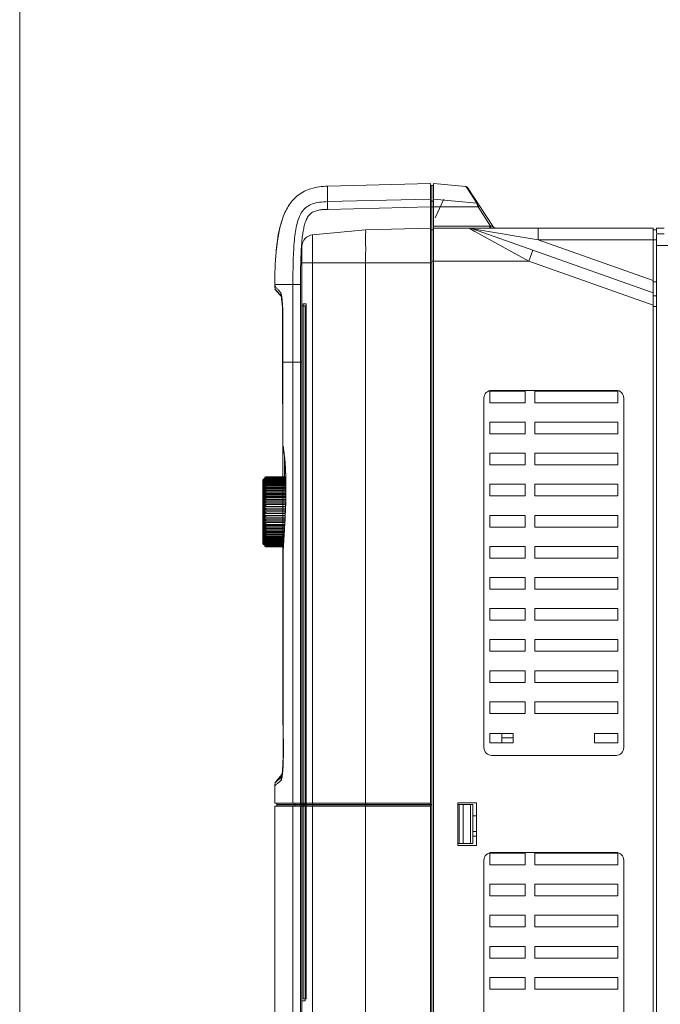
# Model space of a CAD drawing. Header units: millimetres. Extents: x -473 to 23648, y -382 to 1866.
# Tile 100 of 256: x 4684 to 4849, y 107 to 361. Entities that reach past the tile are written whole.
import ezdxf

# ---------------------------------------------------------------- set-up
doc = ezdxf.new("R2010")
doc.units = ezdxf.units.MM
doc.header["$LTSCALE"] = 80
doc.layers.get('0').update_dxf_attribs({"linetype": 'CONTINUOUS'})

msp = doc.modelspace()

# ---------------------------------------------------------------- linework, layer by layer
at = {"lineweight": 0}
msp.add_line((4683.85, 847.262), (4683.85, -382.445), dxfattribs=at)
at = {"linetype": 'Continuous', "lineweight": 0}
for p, q in [((4763.129, 317.717), (4789.579, 318.41)), ((4763.129, 313.746), (4763.129, 317.717)), ((4789.579, 297.944), (4789.579, 318.41)), ((4789.979, 317.92), (4789.579, 317.92)), ((4789.979, 297.944), (4789.979, 317.92)), ((4789.979, 306.36), (4789.979, 317.92)), ((4789.979, 317.92), (4790.379, 317.92)), ((4790.379, 312.407), (4790.379, 318.385)), ((4790.379, 318.385), (4798.752, 317.653)), ((4798.752, 317.653), (4799.062, 317.179)), ((4799.062, 317.179), (4801.537, 313.388)), ((4799.127, 317.428), (4805.683, 307.397)), ((4763.129, 313.746), (4789.579, 314.382)), ((4763.146, 311.762), (4789.579, 312.397)), ((4789.979, 313.895), (4789.579, 313.895)), ((4789.979, 312.407), (4789.579, 312.407)), ((4789.979, 313.895), (4790.379, 313.895)), ((4789.979, 312.407), (4790.379, 312.407)), ((4790.379, 314.357), (4801.537, 313.388)), ((4790.379, 306.944), (4790.379, 312.407)), ((4790.379, 312.407), (4801.855, 312.407)), ((4793.042, 314.34), (4790.821, 309.578)), ((4801.783, 312.634), (4801.811, 312.547)), ((4801.855, 312.407), (4805.099, 307.444)), ((4772.915, 306.498), (4789.579, 306.934)), ((4790.379, 307.444), (4804.843, 307.444)), ((4790.379, -13.056), (4790.379, 306.944)), ((4790.379, 306.944), (4799.461, 306.944)), ((4790.379, 306.944), (4799.461, 306.944)), ((4799.57, 306.884), (4799.461, 306.944)), ((4799.68, 306.944), (4799.494, 306.944)), ((4804.886, 306.944), (4799.495, 306.944)), ((4801.063, 306.064), (4799.57, 306.884)), ((4799.984, 306.944), (4799.68, 306.944)), ((4800.359, 306.944), (4799.984, 306.944)), ((4801.288, 306.944), (4800.359, 306.944)), ((4804.886, 306.944), (4801.288, 306.944)), ((4817.367, 306.944), (4806.244, 306.944)), ((4817.367, 306.944), (4846.979, 306.944)), ((4817.367, 306.944), (4846.979, 306.944)), ((4817.367, 306.944), (4817.367, 303.944)), ((4846.979, -13.056), (4846.979, 306.944)), ((4847.779, 305.708), (4847.779, 306.944)), ((4847.779, 306.944), (4849.779, 306.944)), ((4772.915, 306.498), (4759.246, 305.202)), ((4759.246, 302.952), (4759.246, 305.202)), ((4789.979, 306.444), (4789.579, 306.444)), ((4789.979, 306.444), (4790.379, 306.444)), ((4815.931, 301.271), (4800.466, 306.771)), ((4817.367, 303.944), (4800.466, 306.771)), ((4814.926, 298.444), (4801.063, 306.064)), ((4847.779, 306.444), (4846.979, 306.444)), ((4847.779, -11.556), (4847.779, 305.444)), ((4849.779, 305.444), (4847.779, 305.444)), ((4756.529, 297.944), (4756.529, 302.215)), ((4759.246, 301.801), (4759.246, 302.952)), ((4759.246, 297.945), (4759.246, 301.801)), ((4846.979, 293.413), (4817.367, 303.944)), ((4817.367, 303.944), (4847.779, 303.944)), ((4850.779, 302.444), (4847.779, 302.444)), ((4815.931, 301.271), (4814.926, 298.444)), ((4846.979, 290.229), (4815.931, 301.271)), ((4756.529, 158.844), (4756.529, 297.944)), ((4756.529, 297.944), (4759.029, 297.944)), ((4759.029, 297.944), (4759.246, 297.944)), ((4759.246, 158.844), (4759.246, 297.945)), ((4772.915, 297.944), (4759.246, 297.945)), ((4772.915, 297.944), (4772.915, 158.844)), ((4772.915, 297.944), (4789.979, 297.944)), ((4789.579, 158.444), (4789.579, 297.944)), ((4789.979, -12.556), (4789.979, 299.1)), ((4789.979, 298.444), (4814.926, 298.444)), ((4846.979, 287.045), (4814.926, 298.444)), ((4749.529, 292.021), (4749.529, 292.444)), ((4749.529, 292.444), (4754.191, 292.444)), ((4754.191, 272.444), (4754.191, 292.444)), ((4754.191, 292.444), (4756.136, 292.444)), ((4756.136, 286.944), (4756.136, 292.444)), ((4847.779, 293.128), (4846.979, 293.128)), ((4749.529, 291.23), (4750.215, 290.445)), ((4749.529, 291.219), (4750.215, 290.434)), ((4750.024, 290.703), (4750.201, 290.502)), ((4750.201, 290.502), (4750.724, 289.906)), ((4750.215, 290.445), (4750.688, 289.902)), ((4750.215, 290.434), (4750.688, 289.892)), ((4750.4, 291.033), (4750.444, 290.983)), ((4750.444, 290.983), (4751.057, 290.287)), ((4750.688, 289.902), (4751.072, 289.462)), ((4750.688, 289.892), (4751.072, 289.452)), ((4750.724, 289.906), (4751.284, 289.268)), ((4847.779, 289.444), (4846.979, 289.444)), ((4751.357, 288.786), (4751.404, 288.375)), ((4756.136, 272.445), (4756.136, 286.944)), ((4756.529, 286.892), (4756.529, 107.892)), ((4756.529, 286.892), (4757.347, 286.892)), ((4756.829, 287.392), (4756.829, 108.392)), ((4756.829, 287.392), (4757.632, 287.392)), ((4757.347, 107.892), (4757.347, 286.892)), ((4757.632, 108.392), (4757.632, 287.392)), ((4847.779, 286.76), (4846.979, 286.76)), ((4751.61, 284.325), (4751.617, 283.441)), ((4751.552, 283.489), (4751.552, 272.434)), ((4751.617, 283.496), (4751.618, 283.241)), ((4751.618, 283.241), (4751.618, 272.499)), ((4751.627, 283.241), (4751.618, 283.241)), ((4751.627, 283.241), (4751.627, 272.444)), ((4751.552, 272.499), (4751.556, 250.694)), ((4751.618, 272.499), (4751.623, 250.938)), ((4751.627, 272.499), (4751.618, 272.499)), ((4751.627, 272.444), (4751.618, 272.444)), ((4751.627, 272.444), (4751.632, 250.892)), ((4751.627, 272.444), (4756.136, 272.444)), ((4756.125, 158.844), (4756.136, 272.445)), ((4756.529, 272.444), (4756.136, 272.445)), ((4804.879, 261.944), (4804.879, 264.944)), ((4804.879, 264.944), (4813.979, 264.944)), ((4805.379, 265.144), (4837.379, 265.144)), ((4813.979, 264.944), (4813.979, 261.944)), ((4816.479, 264.944), (4837.879, 264.944)), ((4816.479, 264.944), (4816.479, 261.944)), ((4837.879, 264.944), (4837.879, 261.944)), ((4803.379, 173.144), (4803.379, 263.144)), ((4813.979, 261.944), (4804.879, 261.944)), ((4837.879, 261.944), (4816.479, 261.944)), ((4839.379, 263.144), (4839.379, 173.144)), ((4804.879, 253.944), (4804.879, 256.944)), ((4804.879, 256.944), (4813.979, 256.944)), ((4813.979, 256.944), (4813.979, 253.944)), ((4816.479, 256.944), (4837.879, 256.944)), ((4816.479, 256.944), (4816.479, 253.944)), ((4837.879, 256.944), (4837.879, 253.944)), ((4813.979, 253.944), (4804.879, 253.944)), ((4837.879, 253.944), (4816.479, 253.944)), ((4751.556, 250.694), (4751.56, 242.854)), ((4751.623, 250.938), (4751.623, 250.939)), ((4751.623, 250.939), (4751.647, 250.697)), ((4751.632, 250.892), (4751.623, 250.938)), ((4751.626, 250.939), (4751.629, 242.86)), ((4751.647, 250.697), (4751.632, 250.892)), ((4751.647, 250.697), (4751.647, 250.697)), ((4751.647, 250.697), (4751.706, 250.391)), ((4751.706, 250.391), (4751.694, 250.573)), ((4751.706, 250.389), (4751.706, 250.391)), ((4804.879, 245.944), (4804.879, 248.944)), ((4804.879, 248.944), (4813.979, 248.944)), ((4813.979, 248.944), (4813.979, 245.944)), ((4816.479, 248.944), (4837.879, 248.944)), ((4816.479, 248.944), (4816.479, 245.944)), ((4837.879, 248.944), (4837.879, 245.944)), ((4752.051, 242.86), (4752.049, 247.713)), ((4813.979, 245.944), (4804.879, 245.944)), ((4837.879, 245.944), (4816.479, 245.944)), ((4746.429, 225.66), (4746.429, 242.06)), ((4746.729, 225.36), (4746.729, 242.36)), ((4746.929, 242.36), (4746.729, 242.36)), ((4746.929, 242.512), (4746.929, 242.548)), ((4746.929, 225.207), (4746.929, 242.453)), ((4746.929, 242.453), (4746.942, 242.453)), ((4746.929, 242.263), (4746.966, 242.263)), ((4746.929, 241.982), (4747.001, 241.982)), ((4746.929, 241.611), (4747.069, 241.611)), ((4746.929, 241.156), (4752.375, 241.156)), ((4747.229, 242.86), (4747.229, 242.847)), ((4747.229, 242.86), (4752.34, 242.86)), ((4747.229, 242.847), (4752.341, 242.847)), ((4747.229, 242.81), (4747.229, 242.749)), ((4747.229, 242.81), (4752.342, 242.81)), ((4747.229, 242.749), (4752.345, 242.749)), ((4747.229, 242.663), (4747.229, 242.553)), ((4747.229, 242.663), (4752.349, 242.663)), ((4747.229, 242.553), (4752.353, 242.553)), ((4747.229, 242.419), (4747.229, 242.262)), ((4747.229, 242.419), (4752.355, 242.419)), ((4747.229, 242.262), (4752.357, 242.262)), ((4747.229, 242.082), (4747.229, 241.879)), ((4747.229, 242.082), (4752.36, 242.082)), ((4747.229, 241.879), (4752.364, 241.879)), ((4747.229, 241.654), (4747.229, 241.408)), ((4747.229, 241.654), (4752.367, 241.654)), ((4747.229, 241.408), (4752.371, 241.408)), ((4747.229, 241.141), (4747.229, 240.854)), ((4747.229, 241.141), (4752.376, 241.141)), ((4804.879, 237.944), (4804.879, 240.944)), ((4804.879, 240.944), (4813.979, 240.944)), ((4813.979, 240.944), (4813.979, 237.944)), ((4816.479, 240.944), (4816.479, 237.944)), ((4816.479, 240.944), (4837.879, 240.944)), ((4837.879, 240.944), (4837.879, 237.944)), ((4746.929, 240.621), (4752.384, 240.621)), ((4746.929, 240.011), (4752.394, 240.011)), ((4746.929, 239.335), (4752.393, 239.335)), ((4746.929, 238.598), (4752.386, 238.598)), ((4747.229, 240.854), (4752.38, 240.854)), ((4747.229, 240.548), (4747.229, 240.224)), ((4747.229, 240.548), (4752.385, 240.548)), ((4747.229, 240.224), (4752.391, 240.224)), ((4747.229, 239.882), (4747.229, 239.524)), ((4747.229, 239.882), (4752.396, 239.882)), ((4747.229, 239.524), (4752.395, 239.524)), ((4747.229, 239.15), (4747.229, 238.761)), ((4747.229, 239.15), (4752.391, 239.15)), ((4747.229, 238.761), (4752.388, 238.761)), ((4746.929, 237.809), (4752.379, 237.809)), ((4746.929, 236.977), (4752.37, 236.977)), ((4746.929, 236.111), (4752.343, 236.111)), ((4747.229, 238.36), (4747.229, 237.946)), ((4747.229, 238.36), (4752.384, 238.36)), ((4747.229, 237.946), (4752.38, 237.946)), ((4747.229, 237.52), (4747.229, 237.085)), ((4747.229, 237.52), (4752.376, 237.52)), ((4747.229, 237.085), (4752.372, 237.085)), ((4747.229, 236.641), (4747.229, 236.189)), ((4747.229, 236.641), (4752.36, 236.641)), ((4747.229, 236.189), (4752.345, 236.189)), ((4813.979, 237.944), (4804.879, 237.944)), ((4837.879, 237.944), (4816.479, 237.944)), ((4746.929, 235.221), (4752.314, 235.221)), ((4746.929, 234.315), (4752.274, 234.315)), ((4746.929, 233.86), (4747.229, 233.86)), ((4747.229, 235.731), (4747.229, 235.268)), ((4747.229, 235.731), (4752.331, 235.731)), ((4747.229, 235.268), (4752.316, 235.268)), ((4747.229, 234.8), (4747.229, 234.331)), ((4747.229, 234.8), (4752.297, 234.8)), ((4747.229, 234.331), (4752.275, 234.331)), ((4747.229, 233.86), (4747.229, 233.389)), ((4747.229, 233.86), (4752.253, 233.86)), ((4747.229, 233.389), (4752.231, 233.389)), ((4752.309, 235.043), (4752.314, 235)), ((4752.314, 235), (4752.316, 235.043)), ((4746.929, 232.95), (4752.21, 232.95)), ((4746.929, 232.051), (4752.168, 232.051)), ((4746.929, 231.171), (4752.126, 231.171)), ((4747.229, 232.919), (4747.229, 232.452)), ((4747.229, 232.919), (4752.209, 232.919)), ((4747.229, 232.452), (4752.187, 232.452)), ((4747.229, 231.988), (4747.229, 231.53)), ((4747.229, 231.988), (4752.165, 231.988)), ((4747.229, 231.53), (4752.143, 231.53)), ((4747.229, 231.078), (4747.229, 230.634)), ((4747.229, 231.078), (4752.121, 231.078)), ((4804.879, 229.944), (4804.879, 232.944)), ((4804.879, 232.944), (4813.979, 232.944)), ((4813.979, 232.944), (4813.979, 229.944)), ((4816.479, 232.944), (4837.879, 232.944)), ((4816.479, 232.944), (4816.479, 229.944)), ((4837.879, 232.944), (4837.879, 229.944)), ((4746.929, 230.321), (4752.077, 230.321)), ((4746.929, 229.51), (4752.03, 229.51)), ((4746.929, 228.746), (4751.986, 228.746)), ((4747.229, 230.634), (4752.095, 230.634)), ((4747.229, 230.199), (4747.229, 229.774)), ((4747.229, 230.199), (4752.07, 230.199)), ((4747.229, 229.774), (4752.046, 229.774)), ((4747.229, 229.36), (4747.229, 228.958)), ((4747.229, 229.36), (4752.022, 229.36)), ((4747.229, 228.958), (4751.998, 228.958)), ((4747.229, 228.57), (4747.229, 228.196)), ((4747.229, 228.57), (4751.976, 228.57)), ((4813.979, 229.944), (4804.879, 229.944)), ((4837.879, 229.944), (4816.479, 229.944)), ((4746.929, 228.038), (4751.945, 228.038)), ((4746.929, 227.394), (4751.908, 227.394)), ((4746.929, 226.821), (4751.873, 226.821)), ((4746.929, 226.325), (4747.133, 226.325)), ((4746.929, 225.912), (4747.03, 225.912)), ((4747.229, 228.196), (4751.954, 228.196)), ((4747.229, 227.837), (4747.229, 227.496)), ((4747.229, 227.837), (4751.934, 227.837)), ((4747.229, 227.496), (4751.914, 227.496)), ((4747.229, 227.171), (4747.229, 226.865)), ((4747.229, 227.171), (4751.895, 227.171)), ((4747.229, 226.865), (4751.876, 226.865)), ((4747.229, 226.578), (4747.229, 226.312)), ((4747.229, 226.578), (4751.857, 226.578)), ((4747.229, 226.312), (4751.839, 226.312)), ((4747.229, 226.065), (4747.229, 225.841)), ((4747.229, 226.065), (4751.822, 226.065)), ((4747.229, 225.841), (4751.806, 225.841)), ((4746.929, 225.36), (4746.729, 225.36)), ((4746.929, 225.585), (4746.979, 225.585)), ((4746.929, 225.35), (4746.952, 225.35)), ((4746.929, 225.207), (4746.938, 225.207)), ((4746.929, 225.16), (4746.929, 225.172)), ((4747.229, 225.638), (4747.229, 225.457)), ((4747.229, 225.638), (4751.793, 225.638)), ((4747.229, 225.457), (4751.78, 225.457)), ((4747.229, 225.3), (4747.229, 225.166)), ((4747.229, 225.3), (4751.77, 225.3)), ((4747.229, 225.166), (4751.76, 225.166)), ((4747.229, 225.056), (4747.229, 224.97)), ((4747.229, 225.056), (4751.753, 225.056)), ((4747.229, 224.97), (4751.747, 224.97)), ((4747.229, 224.909), (4747.229, 224.872)), ((4747.229, 224.909), (4751.743, 224.909)), ((4747.229, 224.872), (4751.74, 224.872)), ((4747.229, 224.86), (4751.739, 224.86)), ((4751.574, 224.859), (4751.575, 224.368)), ((4751.575, 224.379), (4751.575, 223.546)), ((4751.575, 223.546), (4751.576, 223.345)), ((4751.576, 223.345), (4751.594, 206.957)), ((4751.65, 223.548), (4751.643, 223.348)), ((4751.643, 223.347), (4751.652, 223.474)), ((4751.643, 223.347), (4751.643, 223.347)), ((4751.65, 223.548), (4751.652, 223.474)), ((4751.652, 223.474), (4751.657, 223.547)), ((4751.652, 223.474), (4751.652, 223.348)), ((4804.879, 221.944), (4804.879, 224.944)), ((4804.879, 224.944), (4813.979, 224.944)), ((4813.979, 224.944), (4813.979, 221.944)), ((4816.479, 224.944), (4837.879, 224.944)), ((4816.479, 224.944), (4816.479, 221.944)), ((4837.879, 224.944), (4837.879, 221.944)), ((4813.979, 221.944), (4804.879, 221.944)), ((4837.879, 221.944), (4816.479, 221.944)), ((4804.879, 213.944), (4804.879, 216.944)), ((4804.879, 216.944), (4813.979, 216.944)), ((4813.979, 216.944), (4813.979, 213.944)), ((4816.479, 216.944), (4837.879, 216.944)), ((4816.479, 216.944), (4816.479, 213.944)), ((4837.879, 216.944), (4837.879, 213.944)), ((4813.979, 213.944), (4804.879, 213.944)), ((4837.879, 213.944), (4816.479, 213.944)), ((4804.879, 205.944), (4804.879, 208.944)), ((4804.879, 208.944), (4813.979, 208.944)), ((4813.979, 208.944), (4813.979, 205.944)), ((4816.479, 208.944), (4837.879, 208.944)), ((4816.479, 208.944), (4816.479, 205.944)), ((4837.879, 208.944), (4837.879, 205.944)), ((4751.594, 206.957), (4751.595, 206.711)), ((4813.979, 205.944), (4804.879, 205.944)), ((4837.879, 205.944), (4816.479, 205.944)), ((4804.879, 197.944), (4804.879, 200.944)), ((4804.879, 200.944), (4813.979, 200.944)), ((4813.979, 200.944), (4813.979, 197.944)), ((4816.479, 200.944), (4837.879, 200.944)), ((4816.479, 200.944), (4816.479, 197.944)), ((4837.879, 200.944), (4837.879, 197.944)), ((4813.979, 197.944), (4804.879, 197.944)), ((4837.879, 197.944), (4816.479, 197.944)), ((4804.879, 192.944), (4813.979, 192.944)), ((4804.879, 189.944), (4804.879, 192.944)), ((4813.979, 192.944), (4813.979, 189.944)), ((4816.479, 192.944), (4837.879, 192.944)), ((4816.479, 192.944), (4816.479, 189.944)), ((4837.879, 192.944), (4837.879, 189.944)), ((4813.979, 189.944), (4804.879, 189.944)), ((4837.879, 189.944), (4816.479, 189.944)), ((4804.879, 184.944), (4813.979, 184.944)), ((4804.879, 181.944), (4804.879, 184.944)), ((4813.979, 184.944), (4813.979, 181.944)), ((4816.479, 184.944), (4837.879, 184.944)), ((4816.479, 184.944), (4816.479, 181.944)), ((4837.879, 184.944), (4837.879, 181.944)), ((4813.979, 181.944), (4804.879, 181.944)), ((4837.879, 181.944), (4816.479, 181.944)), ((4804.879, 176.744), (4810.879, 176.744)), ((4804.879, 174.344), (4804.879, 176.744)), ((4807.979, 176.744), (4807.979, 174.344)), ((4810.879, 175.694), (4807.979, 175.694)), ((4810.879, 176.744), (4810.879, 174.344)), ((4831.879, 176.744), (4837.879, 176.744)), ((4831.879, 174.344), (4831.879, 176.744)), ((4837.879, 176.744), (4837.879, 174.344)), ((4810.879, 174.344), (4804.879, 174.344)), ((4837.879, 174.344), (4831.879, 174.344)), ((4751.655, 171.769), (4751.656, 171.436)), ((4751.724, 171.77), (4751.723, 171.424)), ((4751.724, 171.77), (4751.723, 171.439)), ((4751.734, 171.77), (4751.724, 171.77)), ((4837.379, 171.144), (4805.379, 171.144)), ((4750.655, 165.034), (4749.529, 164.059)), ((4750.655, 165.024), (4749.529, 164.049)), ((4750.029, 164.626), (4751.464, 166.253)), ((4751.151, 165.464), (4750.655, 165.034)), ((4751.151, 165.453), (4750.655, 165.024)), ((4751.4, 165.83), (4751.283, 165.728)), ((4751.371, 165.676), (4751.362, 165.635)), ((4751.512, 166.652), (4751.464, 166.253)), ((4749.8, 164.294), (4749.529, 164.059)), ((4749.781, 164.267), (4749.529, 164.049)), ((4749.529, 158.844), (4749.529, 163.303)), ((4749.529, 158.844), (4789.579, 158.844)), ((4749.529, 38.434), (4749.529, 158.034)), ((4789.579, 158.034), (4749.529, 158.034)), ((4750.029, 158.444), (4750.029, 158.844)), ((4750.029, 158.444), (4789.979, 158.444)), ((4750.029, 158.434), (4789.979, 158.434)), ((4750.029, 158.434), (4750.029, 158.034)), ((4754.676, 158.444), (4754.676, 158.844)), ((4754.676, 158.434), (4754.676, 158.034)), ((4756.083, 37.762), (4756.125, 158.034)), ((4756.133, 158.444), (4756.133, 158.844)), ((4756.133, 158.434), (4756.133, 158.034)), ((4756.529, -6.346), (4756.529, 158.034)), ((4757.029, 158.444), (4757.029, 158.844)), ((4757.029, 158.434), (4757.029, 158.034)), ((4759.246, -6.346), (4759.246, 158.034)), ((4759.293, 158.444), (4759.293, 158.844)), ((4759.293, 158.434), (4759.293, 158.034)), ((4772.915, 158.034), (4772.915, 37.412)), ((4772.945, 158.444), (4772.945, 158.844)), ((4772.945, 158.434), (4772.945, 158.034)), ((4789.579, 158.434), (4789.579, 37.412)), ((4801.479, 158.944), (4796.679, 158.944)), ((4796.679, 158.944), (4796.679, 147.944)), ((4796.979, 158.444), (4796.679, 158.444)), ((4796.979, 158.444), (4800.479, 158.444)), ((4796.979, 148.444), (4796.979, 158.444)), ((4796.979, 158.444), (4796.979, 148.444)), ((4798.039, 158.444), (4798.039, 148.444)), ((4799.926, 158.444), (4799.926, 148.444)), ((4800.479, 158.444), (4800.479, 148.444)), ((4801.479, 147.944), (4801.479, 158.944)), ((4801.479, 155.606), (4800.479, 155.606)), ((4800.479, 151.544), (4801.479, 151.544)), ((4801.479, 150.344), (4800.479, 150.344)), ((4796.979, 148.444), (4796.679, 148.444)), ((4796.679, 147.944), (4801.479, 147.944)), ((4800.479, 148.444), (4796.979, 148.444)), ((4804.879, 145.944), (4813.979, 145.944)), ((4804.879, 142.944), (4804.879, 145.944)), ((4805.379, 146.144), (4837.379, 146.144)), ((4813.979, 145.944), (4813.979, 142.944)), ((4816.479, 145.944), (4837.879, 145.944)), ((4816.479, 145.944), (4816.479, 142.944)), ((4837.879, 145.944), (4837.879, 142.944)), ((4803.379, 54.144), (4803.379, 144.144)), ((4813.979, 142.944), (4804.879, 142.944)), ((4837.879, 142.944), (4816.479, 142.944)), ((4839.379, 144.144), (4839.379, 54.144)), ((4804.879, 137.944), (4813.979, 137.944)), ((4804.879, 134.944), (4804.879, 137.944)), ((4813.979, 137.944), (4813.979, 134.944)), ((4816.479, 137.944), (4837.879, 137.944)), ((4816.479, 137.944), (4816.479, 134.944)), ((4837.879, 137.944), (4837.879, 134.944)), ((4813.979, 134.944), (4804.879, 134.944)), ((4837.879, 134.944), (4816.479, 134.944)), ((4804.879, 129.944), (4813.979, 129.944)), ((4804.879, 126.944), (4804.879, 129.944)), ((4813.979, 129.944), (4813.979, 126.944)), ((4816.479, 129.944), (4837.879, 129.944)), ((4816.479, 129.944), (4816.479, 126.944)), ((4837.879, 129.944), (4837.879, 126.944)), ((4813.979, 126.944), (4804.879, 126.944)), ((4837.879, 126.944), (4816.479, 126.944)), ((4804.879, 121.944), (4813.979, 121.944)), ((4804.879, 118.944), (4804.879, 121.944)), ((4813.979, 121.944), (4813.979, 118.944)), ((4816.479, 121.944), (4837.879, 121.944)), ((4816.479, 121.944), (4816.479, 118.944)), ((4837.879, 121.944), (4837.879, 118.944)), ((4813.979, 118.944), (4804.879, 118.944)), ((4837.879, 118.944), (4816.479, 118.944)), ((4804.879, 113.944), (4813.979, 113.944)), ((4804.879, 110.944), (4804.879, 113.944)), ((4813.979, 113.944), (4813.979, 110.944)), ((4816.479, 113.944), (4837.879, 113.944)), ((4816.479, 113.944), (4816.479, 110.944)), ((4837.879, 113.944), (4837.879, 110.944)), ((4813.979, 110.944), (4804.879, 110.944)), ((4837.879, 110.944), (4816.479, 110.944)), ((4756.529, 107.892), (4757.347, 107.892)), ((4756.829, 108.392), (4757.632, 108.392))]:
    msp.add_line(p, q, dxfattribs=at)
for points in [[(4751.565, 309.507), (4750.849, 307.108), (4750.184, 303.614), (4749.858, 300.79)], [(4751.242, 289.468), (4751.244, 289.46), (4751.27, 289.345), (4751.31, 289.12), (4751.355, 288.798)], [(4751.355, 288.798), (4751.402, 288.392), (4751.448, 287.905), (4751.491, 287.339), (4751.531, 286.697), (4751.565, 285.984), (4751.592, 285.208), (4751.609, 284.375), (4751.617, 283.496)], [(4751.706, 250.389), (4751.871, 249.333), (4752.074, 247.479), (4752.241, 245.187), (4752.352, 242.58), (4752.397, 239.805), (4752.372, 237.024), (4752.309, 235.043)], [(4752.309, 235.043), (4752.127, 231.191), (4751.884, 226.971), (4751.65, 223.548)], [(4751.643, 223.347), (4751.666, 203.887), (4751.724, 171.77)], [(4751.723, 171.439), (4751.714, 170.434), (4751.691, 169.49), (4751.656, 168.629), (4751.613, 167.865), (4751.565, 167.208), (4751.513, 166.664), (4751.462, 166.23)], [(4751.462, 166.23), (4751.413, 165.899), (4751.371, 165.676)]]:
    msp.add_lwpolyline(points, dxfattribs=at)
for centre, radius, start, end in [((4798.709, 317.155), 0.5, 33.16636, 85.00003), ((4799.461, 303.944), 3, 70.42214, 90), ((4804.854, 242.862), 64.583, 89.78335, 90.01034), ((4804.881, 222.784), 84.161, 89.82101, 89.99608), ((4806.52, 307.944), 1, 213.16632, 270.00001), ((4759.529, 302.215), 3, 95.4147, 180), ((4812.005, 298.372), 55.746, 175.28167, 176.0373), ((4922.799, 304.739), 149.89, 180.28172, 180.40359), ((4971.173, 292.677), 215.038, 178.80984, 180.06193), ((4915.132, 293.677), 158.988, 178.45847, 178.75063), ((4751.529, 292.021), 2, 180.00006, 221.19975), ((4753.036, 290.272), 1.98, 179.55567, 208.88249), ((4741.184, 287.154), 10.211, 8.05262, 8.59153), ((4741.184, 287.144), 10.211, 8.05262, 8.59153), ((4740.727, 287.556), 10.724, 7.47715, 8.00586), ((4739.883, 287.445), 11.576, 7.14617, 7.47928), ((4688.086, 283.489), 63.466, 359.99998, 0.49952), ((4688.086, 283.478), 63.466, 359.99998, 0.49952), ((4805.379, 263.144), 2, 90, 180), ((4837.379, 263.144), 2, 0, 90), ((4729.771, 246.515), 22.296, 10.91196, 11.32356), ((4727.442, 246.064), 24.667, 10.53236, 10.91716), ((4734.193, 247.321), 17.801, 9.93575, 10.52627), ((4746.729, 242.06), 0.3, 90, 180), ((4747.229, 242.56), 0.3, 90, 180), ((4747.225, 242.548), 0.296, 177.73207, 179.998), ((4747.225, 242.512), 0.296, 173.14023, 179.9847), ((4747.222, 242.452), 0.294, 168.44382, 179.96503), ((4747.218, 242.369), 0.289, 163.61049, 179.94643), ((4747.211, 242.263), 0.282, 161.44024, 179.93571), ((4747.203, 242.133), 0.274, 161.16506, 179.92493), ((4747.228, 242.512), 0.299, 170.6376, 173.15139), ((4747.216, 242.37), 0.287, 161.6486, 163.61567), ((4747.229, 242.551), 0.296, 90.00049, 91.10685), ((4367.392, 251.217), 385.263, 357.21505, 357.58751), ((4372.65, 250.963), 380, 356.94393, 357.21481), ((4379.282, 250.604), 373.358, 356.42177, 356.94475), ((4394.616, 249.624), 357.993, 355.82271, 356.22258), ((4387.745, 250.082), 364.878, 356.22196, 356.42058), ((4746.729, 225.66), 0.3, 180, 270), ((4747.203, 225.586), 0.274, 180.07507, 198.8349), ((4747.211, 225.456), 0.282, 180.06429, 198.55972), ((4747.218, 225.35), 0.289, 180.05356, 196.38886), ((4747.222, 225.267), 0.294, 180.03496, 191.55555), ((4747.225, 225.207), 0.296, 180.0153, 186.85916), ((4747.225, 225.172), 0.296, 180.002, 182.26733), ((4747.229, 225.16), 0.3, 180, 270), ((4747.216, 225.349), 0.287, 196.38368, 198.35138), ((4805.379, 173.144), 2, 180, 270), ((4837.379, 173.144), 2, 270, 0), ((4691.206, 171.318), 60.449, 359.76778, 0.12247), ((4691.206, 171.307), 60.449, 359.76778, 0.12247), ((4753.125, 164.733), 1.987, 152.82817, 180.49324), ((4742.409, 167.678), 9.082, 350.21259, 351.95715), ((4742.308, 167.682), 9.185, 350.30608, 351.95071), ((4751.529, 163.303), 2, 138.57634, 180.00001), ((4805.379, 144.144), 2, 90, 180), ((4837.379, 144.144), 2, 0, 90)]:
    msp.add_arc(centre, radius, start, end, dxfattribs=at)
for points, start_tangent, end_tangent in [([(4763.129, 317.717), (4758.842, 317.078), (4755.582, 315.438), (4753.234, 312.911), (4751.623, 309.665), (4751.565, 309.507)], (-0.9996573, -0.0261769), (-0.3377178, -0.9412474)), ([(4754.191, 292.444), (4754.211, 295.655), (4754.274, 298.611), (4754.386, 301.328), (4754.569, 303.818), (4754.852, 306.082), (4755.262, 308.116), (4755.854, 309.893), (4756.681, 311.331), (4757.763, 312.393), (4759.22, 313.148), (4761.039, 313.584), (4763.129, 313.746)], (0.0000028, 1), (0.9997076, 0.0241823)), ([(4763.129, 313.746), (4763.122, 313.531), (4763.123, 313.087), (4763.131, 312.47), (4763.146, 311.762)], (-0.1176096, -0.9930599), (0.0240405, -0.999711)), ([(4801.912, 313.167), (4801.812, 313.278), (4801.683, 313.354), (4801.537, 313.388)], (-0.547072, 0.8370855), (-0.9970928, 0.0761973)), ([(4801.537, 313.388), (4801.556, 313.333), (4801.573, 313.281), (4801.597, 313.207), (4801.629, 313.109), (4801.671, 312.982), (4801.722, 312.824)], (0.3005177, -0.9537762), (0.3013659, -0.9535086)), ([(4801.722, 312.824), (4801.783, 312.634)], (0.3013659, -0.9535086), (0.3105087, -0.9505705)), ([(4801.811, 312.547), (4801.855, 312.407)], (0.3124759, -0.9499257), (0.2773457, -0.9607702)), ([(4802.23, 312.68), (4802.185, 312.637), (4802.049, 312.538), (4801.855, 312.407)], (0.5470712, -0.837086), (-0.8351669, -0.5499966)), ([(4751.565, 309.507), (4749.944, 301.67), (4749.858, 300.79)], (-0.3377178, -0.9412474), (-0.0903704, -0.9959082)), ([(4756.448, 302.958), (4756.615, 304.603), (4756.835, 306.116), (4757.118, 307.489), (4757.487, 308.711), (4757.978, 309.758), (4758.617, 310.56), (4759.457, 311.113), (4760.525, 311.476), (4761.764, 311.678), (4763.146, 311.762)], (0.0824456, 0.9965956), (0.9997105, 0.0240612)), ([(4804.849, 307.194), (4804.843, 307.444)], (-0.0996967, 0.9950179), (0.0000058, 1)), ([(4804.886, 306.944), (4804.864, 307.011), (4804.849, 307.194)], (-1, -0.0000248), (-0.0996967, 0.9950179)), ([(4805.099, 307.444), (4805.103, 307.196), (4805.118, 307.014)], (-0.0034088, -0.9999942), (-0.0127934, -0.9999182)), ([(4805.242, 307.411), (4805.099, 307.444)], (-0.9906106, 0.1367138), (-0.9432237, 0.3321582)), ([(4805.118, 307.014), (4805.14, 306.944)], (-0.0127934, -0.9999182), (0.9839545, -0.1784194)), ([(4805.835, 306.942), (4805.607, 306.942), (4805.373, 306.943), (4805.143, 306.944)], (-0.9999923, -0.0039308), (-0.9999978, 0.0020779)), ([(4805.366, 307.4), (4805.242, 307.411)], (-0.9987602, 0.0497802), (-0.9906106, 0.1367138)), ([(4805.612, 307.397), (4805.55, 307.397), (4805.469, 307.397), (4805.366, 307.4)], (-0.9999586, 0.009104), (-0.9987602, 0.0497802)), ([(4805.683, 307.397), (4805.651, 307.398), (4805.612, 307.397)], (-0.5473206, 0.836923), (-0.9999934, 0.0036456)), ([(4805.612, 307.397), (4805.793, 307.159), (4806.015, 307)], (0.4936499, -0.8696607), (0.9043417, -0.4268093)), ([(4806.244, 306.944), (4806.05, 306.943), (4805.835, 306.942)], (-0.9999998, 0.0006108), (-0.9999923, -0.0039308)), ([(4806.015, 307), (4806.244, 306.944)], (0.9043417, -0.4268093), (1, -0.0000071)), ([(4772.911, 304.002), (4772.913, 304.989), (4772.924, 305.858), (4772.92, 306.345), (4772.915, 306.498)], (-0.004785, 0.9999886), (-0.0422393, 0.9991075)), ([(4756.202, 297.954), (4756.242, 299.236), (4756.328, 301.171), (4756.393, 302.224)], (0.0269327, 0.9996373), (0.0692956, 0.9975962)), ([(4772.915, 297.944), (4772.92, 300.121), (4772.924, 302.041), (4772.913, 303.683)], (0, 1), (-0.0069121, 0.9999761)), ([(4749.858, 300.79), (4749.529, 292.444)], (-0.0903704, -0.9959082), (0, -1)), ([(4749.529, 292.021), (4749.672, 291.858), (4750.161, 291.304), (4750.4, 291.033)], (0.6618737, -0.7496153), (0.6610924, -0.7503045)), ([(4751.057, 290.287), (4751.208, 289.879), (4751.347, 289.05)], (0.6661663, -0.7458032), (0.1393422, -0.9902443)), ([(4751.072, 289.462), (4751.163, 289.257), (4751.251, 288.855), (4751.28, 288.68)], (0.6572767, -0.7536494), (0.1495052, -0.9887609)), ([(4751.072, 289.452), (4751.163, 289.246), (4751.251, 288.844), (4751.28, 288.669)], (0.6572767, -0.7536494), (0.1495052, -0.9887609)), ([(4751.294, 288.585), (4751.334, 288.271), (4751.347, 288.157)], (0.1401938, -0.9901241), (0.1099813, -0.9939337)), ([(4751.294, 288.574), (4751.334, 288.26), (4751.347, 288.147)], (0.1401938, -0.9901241), (0.1099813, -0.9939337)), ([(4751.347, 288.157), (4751.407, 287.525), (4751.468, 286.643), (4751.514, 285.654), (4751.542, 284.59), (4751.549, 284.042)], (0.1099813, -0.9939337), (0.0087247, -0.9999619)), ([(4751.347, 288.147), (4751.407, 287.515), (4751.468, 286.632), (4751.514, 285.643), (4751.542, 284.58), (4751.549, 284.031)], (0.1099813, -0.9939337), (0.0087247, -0.9999619)), ([(4751.369, 288.885), (4751.455, 288.01), (4751.541, 286.719), (4751.605, 285.047), (4751.627, 283.241)], (0.1244314, -0.9922282), (0.0004817, -0.9999999)), ([(4754.181, 158.844), (4754.187, 199.083), (4754.19, 236.951), (4754.191, 272.444)], (0.0001779, 1), (0, 1)), ([(4751.557, 250.386), (4751.563, 238.001), (4751.575, 224.368)], (0.0004339, -0.9999999), (0.0009591, -0.9999995)), ([(4751.557, 250.386), (4751.563, 238.011), (4751.575, 224.379)], (0.0004341, -0.9999999), (0.0009591, -0.9999995)), ([(4752.316, 235.043), (4752.388, 237.501), (4752.402, 240.092), (4752.357, 242.657), (4752.254, 245.074), (4752.103, 247.256), (4751.913, 249.114), (4751.726, 250.392)], (0.041636, 0.9991328), (-0.1726063, 0.9849909)), ([(4747.223, 242.847), (4747.136, 242.833), (4747.052, 242.79), (4746.986, 242.724), (4746.943, 242.64), (4746.929, 242.559)], (-0.9998136, -0.0193087), (-0.0395398, -0.999218)), ([(4746.943, 242.068), (4746.929, 241.982)], (-0.3282065, -0.944606), (0, -1)), ([(4746.929, 241.807), (4746.943, 241.892), (4746.976, 241.956)], (0, 1), (0.5748349, 0.8182694)), ([(4746.986, 241.769), (4746.943, 241.694), (4746.929, 241.611)], (-0.6319934, -0.7749738), (0, -1)), ([(4746.929, 241.394), (4746.943, 241.474), (4746.986, 241.547)], (0, 1), (0.6427191, 0.7661019)), ([(4747.229, 241.408), (4747.136, 241.395), (4747.052, 241.36), (4746.986, 241.304), (4746.943, 241.234), (4746.929, 241.156)], (-1, 0), (0, -1)), ([(4746.929, 240.898), (4746.943, 240.973), (4746.986, 241.041), (4747.052, 241.094), (4747.136, 241.129), (4747.229, 241.141)], (0, 1), (1, 0)), ([(4746.933, 242.56), (4746.943, 242.604), (4746.986, 242.687), (4747.052, 242.753), (4747.136, 242.796), (4747.229, 242.81)], (0.1626712, 0.9866803), (1, 0)), ([(4747.229, 242.749), (4747.136, 242.734), (4747.052, 242.692), (4746.986, 242.627), (4746.943, 242.544), (4746.935, 242.511)], (-1, 0), (-0.2000252, -0.9797908)), ([(4746.943, 242.46), (4746.986, 242.542), (4747.052, 242.607), (4747.136, 242.649), (4747.229, 242.663)], (0.3148638, 0.9491369), (1, 0)), ([(4747.229, 242.553), (4747.136, 242.539), (4747.052, 242.498), (4746.986, 242.434), (4746.943, 242.353)], (-1, 0), (-0.3184224, -0.9479489)), ([(4746.943, 242.222), (4746.986, 242.302), (4747.052, 242.365), (4747.136, 242.405), (4747.229, 242.419)], (0.322853, 0.9464491), (1, 0)), ([(4747.229, 242.262), (4747.136, 242.248), (4747.052, 242.208), (4746.986, 242.146), (4746.943, 242.068)], (-1, 0), (-0.3282065, -0.944606)), ([(4746.976, 241.956), (4746.986, 241.969), (4747.052, 242.029), (4747.136, 242.068), (4747.229, 242.082)], (0.5748349, 0.8182694), (1, 0)), ([(4747.229, 241.879), (4747.136, 241.866), (4747.052, 241.828), (4746.986, 241.769)], (-1, 0), (-0.6319934, -0.7749738)), ([(4746.986, 241.547), (4747.052, 241.604), (4747.136, 241.641), (4747.229, 241.654)], (0.6427191, 0.7661019), (1, 0)), ([(4747.229, 240.854), (4747.136, 240.843), (4747.052, 240.809), (4746.986, 240.758), (4746.943, 240.693), (4746.929, 240.621)], (-1, 0), (0, -1)), ([(4746.929, 240.325), (4746.943, 240.394), (4746.986, 240.456), (4747.052, 240.505), (4747.136, 240.537), (4747.229, 240.548)], (0, 1), (1, 0)), ([(4747.229, 240.224), (4747.136, 240.213), (4747.052, 240.183), (4746.986, 240.136), (4746.943, 240.077), (4746.929, 240.011)], (-1, 0), (0, -1)), ([(4746.929, 239.681), (4746.943, 239.743), (4746.986, 239.799), (4747.052, 239.843), (4747.136, 239.872), (4747.229, 239.882)], (0, 1), (1, 0)), ([(4747.229, 239.524), (4747.136, 239.514), (4747.052, 239.487), (4746.986, 239.446), (4746.943, 239.393), (4746.929, 239.335)], (-1, 0), (0, -1)), ([(4746.929, 238.973), (4746.943, 239.028), (4746.986, 239.077), (4747.052, 239.116), (4747.136, 239.141), (4747.229, 239.15)], (0, 1), (1, 0)), ([(4747.229, 238.761), (4747.136, 238.753), (4747.052, 238.73), (4746.986, 238.694), (4746.943, 238.648), (4746.929, 238.598)], (-1, 0), (0, -1)), ([(4746.929, 238.21), (4746.943, 238.256), (4746.986, 238.298), (4747.052, 238.331), (4747.136, 238.352), (4747.229, 238.36)], (0, 1), (1, 0)), ([(4747.229, 237.946), (4747.136, 237.939), (4747.052, 237.92), (4746.986, 237.889), (4746.943, 237.851), (4746.929, 237.809)], (-1, 0), (0, -1)), ([(4746.929, 237.398), (4746.943, 237.436), (4746.986, 237.47), (4747.052, 237.497), (4747.136, 237.514), (4747.229, 237.52)], (0, 1), (1, 0)), ([(4747.229, 237.085), (4747.136, 237.08), (4747.052, 237.064), (4746.986, 237.041), (4746.943, 237.011), (4746.929, 236.977)], (-1, 0), (0, -1)), ([(4746.929, 236.548), (4746.943, 236.577), (4746.986, 236.603), (4747.052, 236.623), (4747.136, 236.636), (4747.229, 236.641)], (0, 1), (1, 0)), ([(4747.229, 236.189), (4747.136, 236.185), (4747.052, 236.174), (4746.986, 236.157), (4746.943, 236.135), (4746.929, 236.111)], (-1, 0), (0, -1)), ([(4746.929, 235.668), (4746.943, 235.688), (4746.986, 235.705), (4747.052, 235.719), (4747.136, 235.728), (4747.229, 235.731)], (0, 1), (1, 0)), ([(4747.229, 235.268), (4747.136, 235.265), (4747.052, 235.259), (4746.986, 235.248), (4746.943, 235.235), (4746.929, 235.221)], (-1, 0), (0, -1)), ([(4746.929, 234.769), (4746.943, 234.779), (4746.986, 234.787), (4747.052, 234.794), (4747.136, 234.799), (4747.229, 234.8)], (0, 1), (1, 0)), ([(4747.229, 234.331), (4747.136, 234.33), (4747.052, 234.328), (4746.986, 234.324), (4746.943, 234.32), (4746.929, 234.315)], (-1, 0), (0, -1)), ([(4747.229, 233.389), (4747.136, 233.389), (4747.052, 233.392), (4746.986, 233.395), (4746.943, 233.399), (4746.929, 233.404)], (-1, 0), (0, 1)), ([(4746.929, 232.95), (4746.943, 232.941), (4746.986, 232.932), (4747.052, 232.925), (4747.136, 232.92), (4747.229, 232.919)], (0, -1), (1, 0)), ([(4747.229, 232.452), (4747.136, 232.454), (4747.052, 232.461), (4746.986, 232.471), (4746.943, 232.484), (4746.929, 232.499)], (-1, 0), (0, 1)), ([(4746.929, 232.051), (4746.943, 232.032), (4746.986, 232.014), (4747.052, 232), (4747.136, 231.991), (4747.229, 231.988)], (0, -1), (1, 0)), ([(4747.229, 231.53), (4747.136, 231.534), (4747.052, 231.545), (4746.986, 231.562), (4746.943, 231.584), (4746.929, 231.608)], (-1, 0), (0, 1)), ([(4746.929, 231.171), (4746.943, 231.143), (4746.986, 231.117), (4747.052, 231.096), (4747.136, 231.083), (4747.229, 231.078)], (0, -1), (1, 0)), ([(4747.229, 230.634), (4747.136, 230.64), (4747.052, 230.655), (4746.986, 230.679), (4746.943, 230.709), (4746.929, 230.742)], (-1, 0), (0, 1)), ([(4746.929, 230.321), (4746.943, 230.283), (4746.986, 230.249), (4747.052, 230.222), (4747.136, 230.205), (4747.229, 230.199)], (0, -1), (1, 0)), ([(4747.229, 229.774), (4747.136, 229.78), (4747.052, 229.8), (4746.986, 229.83), (4746.943, 229.868), (4746.929, 229.91)], (-1, 0), (0, 1)), ([(4746.929, 229.51), (4746.943, 229.463), (4746.986, 229.421), (4747.052, 229.388), (4747.136, 229.367), (4747.229, 229.36)], (0, -1), (1, 0)), ([(4747.229, 228.958), (4747.136, 228.966), (4747.052, 228.989), (4746.986, 229.025), (4746.943, 229.071), (4746.929, 229.121)], (-1, 0), (0, 1)), ([(4746.929, 228.746), (4746.943, 228.691), (4746.986, 228.642), (4747.052, 228.603), (4747.136, 228.578), (4747.229, 228.57)], (0, -1), (1, 0)), ([(4747.229, 228.196), (4747.136, 228.205), (4747.052, 228.232), (4746.986, 228.274), (4746.943, 228.326), (4746.929, 228.385)], (-1, 0), (0, 1)), ([(4746.929, 228.038), (4746.943, 227.976), (4746.986, 227.92), (4747.052, 227.876), (4747.136, 227.847), (4747.229, 227.837)], (0, -1), (1, 0)), ([(4747.229, 227.496), (4747.136, 227.506), (4747.052, 227.536), (4746.986, 227.583), (4746.943, 227.642), (4746.929, 227.708)], (-1, 0), (0, 1)), ([(4746.929, 227.394), (4746.943, 227.325), (4746.986, 227.263), (4747.052, 227.214), (4747.136, 227.182), (4747.229, 227.171)], (0, -1), (1, 0)), ([(4747.229, 226.865), (4747.136, 226.877), (4747.052, 226.91), (4746.986, 226.961), (4746.943, 227.026), (4746.929, 227.098)], (-1, 0), (0, 1)), ([(4746.929, 226.821), (4746.943, 226.746), (4746.986, 226.679), (4747.052, 226.625), (4747.136, 226.59), (4747.229, 226.578)], (0, -1), (1, 0)), ([(4747.229, 226.312), (4747.136, 226.324), (4747.052, 226.36), (4746.986, 226.415), (4746.943, 226.485), (4746.929, 226.563)], (-1, 0), (0, 1)), ([(4746.929, 226.325), (4746.943, 226.245), (4746.986, 226.173)], (0, -1), (0.6427177, -0.7661031)), ([(4746.986, 225.951), (4746.943, 226.025), (4746.929, 226.108)], (-0.631992, 0.7749749), (0, 1)), ([(4746.929, 225.912), (4746.943, 225.827), (4746.976, 225.764)], (0, -1), (0.5748252, -0.8182763)), ([(4746.943, 225.651), (4746.929, 225.738)], (-0.3282058, 0.9446062), (0, 1)), ([(4746.976, 225.764), (4746.986, 225.751), (4747.052, 225.69), (4747.136, 225.651), (4747.229, 225.638)], (0.5748252, -0.8182763), (1, 0)), ([(4746.986, 226.173), (4747.052, 226.115), (4747.136, 226.078), (4747.229, 226.065)], (0.6427177, -0.7661031), (1, 0)), ([(4747.229, 225.841), (4747.136, 225.854), (4747.052, 225.892), (4746.986, 225.951)], (-1, 0), (-0.631992, 0.7749749)), ([(4747.229, 224.872), (4747.136, 224.887), (4747.052, 224.929), (4746.986, 224.995), (4746.943, 225.079), (4746.929, 225.16)], (-1, 0), (-0.0395294, 0.9992184)), ([(4746.931, 225.172), (4746.943, 225.115), (4746.986, 225.032), (4747.052, 224.966), (4747.136, 224.924), (4747.229, 224.909)], (0.1192253, -0.9928672), (1, 0)), ([(4747.229, 224.97), (4747.136, 224.985), (4747.052, 225.027), (4746.986, 225.093), (4746.943, 225.175), (4746.935, 225.208)], (-1, 0), (-0.2000145, 0.9797929)), ([(4747.229, 225.457), (4747.136, 225.471), (4747.052, 225.511), (4746.986, 225.573), (4746.943, 225.651)], (-1, 0), (-0.3282058, 0.9446062)), ([(4746.943, 225.497), (4746.986, 225.418), (4747.052, 225.355), (4747.136, 225.314), (4747.229, 225.3)], (0.3228523, -0.9464494), (1, 0)), ([(4747.229, 225.166), (4747.136, 225.181), (4747.052, 225.222), (4746.986, 225.286), (4746.943, 225.367)], (-1, 0), (-0.3184219, 0.9479491)), ([(4746.943, 225.259), (4746.986, 225.177), (4747.052, 225.112), (4747.136, 225.071), (4747.229, 225.056)], (0.3148634, -0.949137), (1, 0)), ([(4751.576, 223.345), (4751.598, 204.166), (4751.655, 171.769)], (0.0009801, -0.9999995), (0.00213, -0.9999977)), ([(4751.576, 223.345), (4751.598, 204.176), (4751.655, 171.769)], (0.0009803, -0.9999995), (0.0021303, -0.9999977)), ([(4751.652, 223.348), (4751.662, 214.675), (4751.674, 205.114), (4751.69, 194.777), (4751.71, 183.665), (4751.734, 171.77)], (0.0010108, -0.9999995), (0.0022066, -0.9999976)), ([(4751.655, 171.073), (4751.648, 170.33), (4751.619, 169.253), (4751.572, 168.253), (4751.508, 167.364), (4751.43, 166.619), (4751.402, 166.407)], (-0.0040543, -0.9999918), (-0.140955, -0.990016)), ([(4751.655, 171.062), (4751.648, 170.32), (4751.619, 169.242), (4751.572, 168.242), (4751.508, 167.354), (4751.43, 166.609), (4751.402, 166.396)], (-0.0040543, -0.9999918), (-0.140955, -0.990016)), ([(4751.734, 171.77), (4751.721, 170.256), (4751.682, 168.925), (4751.625, 167.829), (4751.559, 166.945), (4751.481, 166.186)], (0.001695, -0.9999986), (-0.1157289, -0.9932808)), ([(4751.283, 165.728), (4750.945, 165.432), (4750.435, 164.983), (4750.122, 164.708), (4750.029, 164.626)], (-0.7521927, -0.6589431), (-0.7497769, -0.6616907)), ([(4751.481, 166.186), (4751.385, 165.511), (4751.268, 164.988), (4751.138, 164.716)], (-0.1157289, -0.9932808), (-0.7590484, -0.6510341)), ([(4751.232, 165.606), (4751.151, 165.464)], (-0.3522551, -0.935904), (-0.7556025, -0.6550304)), ([(4751.232, 165.596), (4751.151, 165.453)], (-0.3522551, -0.935904), (-0.7556025, -0.6550304)), ([(4751.402, 166.407), (4751.343, 166.042), (4751.248, 165.652), (4751.232, 165.606)], (-0.140955, -0.990016), (-0.3522551, -0.935904)), ([(4751.402, 166.396), (4751.343, 166.031), (4751.248, 165.641), (4751.232, 165.596)], (-0.140955, -0.990016), (-0.3522551, -0.935904)), ([(4750.468, 164.129), (4749.945, 163.668), (4749.624, 163.387), (4749.529, 163.303)], (-0.7511961, -0.6600791), (-0.75037, -0.661018)), ([(4751.138, 164.716), (4750.468, 164.129)], (-0.7524725, -0.6586236), (-0.7511961, -0.6600791)), ([(4754.145, 37.892), (4754.16, 75.619), (4754.172, 115.667), (4754.181, 158.034)], (0.0004421, 0.9999999), (0.0001793, 1))]:
    msp.add_spline(points, degree=3, dxfattribs=dict(at, start_tangent=start_tangent, end_tangent=end_tangent))

doc.saveas('drawing.dxf')
